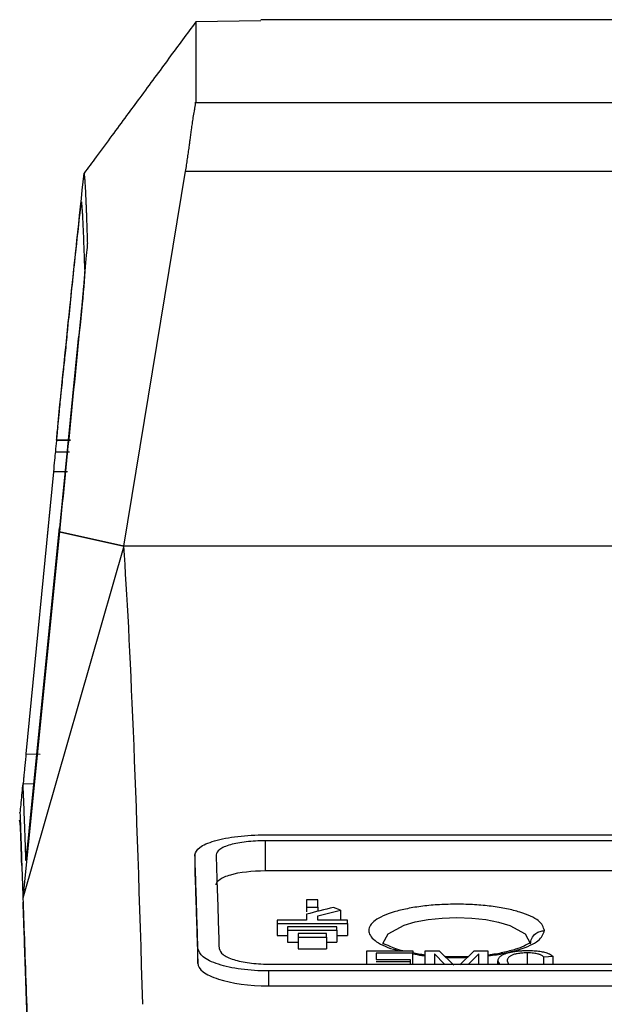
# Model space of a CAD drawing. Header units: millimetres. Extents: x 51 to 353, y -23 to 217.
# Tile 12 of 147: x 125.47 to 133.77, y 24.69 to 38.66. Entities that reach past the tile are written whole.
import ezdxf

# ---------------------------------------------------------------- set-up
doc = ezdxf.new("R2010")
doc.units = ezdxf.units.MM

msp = doc.modelspace()

# ---------------------------------------------------------------- linework, layer by layer
at = {"color": 7, "linetype": 'Continuous', "lineweight": 25}
for p, q in [((128.895, 38.641), (127.971, 38.627)), ((144.81, 38.659), (128.895, 38.659)), ((127.971, 37.486), (136.423, 37.486)), ((126.951, 31.189), (127.828, 36.508)), ((127.828, 36.508), (136.404, 36.508)), ((125.993, 32.679), (125.993, 32.677)), ((125.995, 32.69), (125.994, 32.683)), ((126.196, 32.69), (125.995, 32.69)), ((125.995, 32.69), (126.196, 32.69)), ((125.979, 32.528), (126.179, 32.525)), ((125.951, 32.241), (125.562, 28.238)), ((126.151, 32.24), (125.951, 32.241)), ((125.904, 31.763), (125.862, 31.331)), ((125.616, 27.242), (126.036, 31.448)), ((126.037, 31.393), (125.519, 26.193)), ((126.951, 31.189), (126.037, 31.393)), ((126.037, 31.393), (126.951, 31.189)), ((126.951, 31.189), (125.519, 26.193)), ((136.227, 31.189), (126.951, 31.189)), ((125.562, 28.238), (125.763, 28.237)), ((125.674, 27.814), (125.514, 27.811)), ((128.96, 27.09), (168.791, 27.09)), ((168.791, 27.006), (128.96, 27.006)), ((128.96, 26.582), (128.96, 27.006)), ((127.96, 26.805), (127.958, 26.597)), ((128.96, 26.582), (168.791, 26.582)), ((129.706, 26.17), (129.546, 26.17)), ((129.546, 26.063), (129.706, 26.063)), ((129.546, 26.063), (129.546, 25.999)), ((129.706, 26.063), (129.706, 26.004)), ((129.706, 25.941), (130.029, 26.023)), ((130.029, 26.023), (129.926, 26.06)), ((130.029, 26.023), (130.029, 25.879)), ((129.546, 25.879), (129.126, 25.879)), ((129.126, 25.879), (129.126, 25.83)), ((129.546, 25.964), (129.546, 25.879)), ((129.706, 25.879), (129.706, 25.941)), ((130.126, 25.879), (129.706, 25.879)), ((130.126, 25.83), (130.126, 25.879)), ((129.126, 25.83), (130.126, 25.83)), ((129.126, 25.83), (129.126, 25.663)), ((129.976, 25.785), (129.276, 25.785)), ((129.276, 25.785), (129.276, 25.736)), ((129.276, 25.736), (129.976, 25.736)), ((129.276, 25.736), (129.276, 25.568)), ((129.976, 25.736), (129.976, 25.785)), ((129.976, 25.736), (129.976, 25.568)), ((130.126, 25.83), (130.126, 25.663)), ((129.126, 25.663), (129.276, 25.663)), ((129.826, 25.689), (129.426, 25.689)), ((129.426, 25.689), (129.426, 25.64)), ((129.426, 25.64), (129.826, 25.64)), ((129.426, 25.64), (129.426, 25.473)), ((129.826, 25.64), (129.826, 25.689)), ((129.826, 25.64), (129.826, 25.473)), ((129.976, 25.663), (130.126, 25.663)), ((128.001, 25.266), (128.003, 25.476)), ((129.276, 25.568), (129.426, 25.568)), ((129.426, 25.473), (129.826, 25.473)), ((129.826, 25.568), (129.976, 25.568)), ((130.401, 25.445), (131.053, 25.445)), ((130.401, 25.255), (130.401, 25.445)), ((131.053, 25.445), (131.053, 25.411)), ((131.231, 25.445), (131.427, 25.445)), ((131.231, 25.255), (131.231, 25.445)), ((131.427, 25.445), (131.634, 25.24)), ((131.721, 25.243), (131.926, 25.445)), ((131.926, 25.445), (132.12, 25.445)), ((132.12, 25.445), (132.12, 25.255)), ((131.053, 25.411), (130.532, 25.411)), ((130.532, 25.411), (130.532, 25.322)), ((130.532, 25.322), (131.018, 25.322)), ((131.018, 25.322), (131.018, 25.288)), ((131.053, 25.255), (131.053, 25.411)), ((131.505, 25.255), (131.362, 25.4)), ((131.362, 25.4), (131.362, 25.255)), ((131.99, 25.4), (131.846, 25.255)), ((131.99, 25.255), (131.99, 25.4)), ((132.287, 25.255), (132.262, 25.301)), ((132.262, 25.255), (132.262, 25.301)), ((132.393, 25.301), (132.412, 25.255)), ((132.682, 25.255), (132.682, 25.415)), ((133.045, 25.364), (132.914, 25.355)), ((132.914, 25.255), (132.914, 25.355)), ((133.045, 25.255), (133.045, 25.364)), ((129.003, 25.255), (168.749, 25.255)), ((129.003, 25.158), (129.003, 24.947)), ((168.749, 25.158), (129.003, 25.158)), ((131.018, 25.288), (130.532, 25.288)), ((131.018, 25.288), (131.018, 25.255)), ((132.938, 25.256), (132.948, 25.255)), ((129.003, 24.947), (148.876, 24.947))]:
    msp.add_line(p, q, dxfattribs=at)
at = {"color": 8, "linetype": 'Continuous', "lineweight": 25, "flags": 128}
msp.add_lwpolyline([(130.628, 25.546), (130.705, 25.687), (130.929, 25.808), (131.088, 25.854), (131.271, 25.889), (131.471, 25.91), (131.68, 25.917), (131.889, 25.91), (132.089, 25.888), (132.271, 25.852), (132.429, 25.805), (132.649, 25.684), (132.724, 25.543), (132.724, 25.543)], dxfattribs=at)
at = {"color": 7, "linetype": 'Continuous', "lineweight": 25}
for points, knots in [([(127.971, 38.627), (127.909, 38.543), (127.782, 38.372), (127.588, 38.108), (127.386, 37.834), (127.186, 37.562), (126.984, 37.288), (126.777, 37.007), (126.576, 36.736), (126.444, 36.556), (126.387, 36.479)], [0, 0, 0, 0, 0.11749, 0.239972, 0.367471, 0.500001, 0.618548, 0.75, 0.891981, 1, 1, 1, 1]), ([(127.828, 36.508), (127.83, 36.523), (127.835, 36.553), (127.842, 36.598), (127.849, 36.642), (127.855, 36.686), (127.862, 36.729), (127.868, 36.772), (127.874, 36.814), (127.879, 36.855), (127.885, 36.9), (127.897, 36.986), (127.91, 37.084), (127.925, 37.189), (127.939, 37.28), (127.952, 37.356), (127.962, 37.418), (127.967, 37.456), (127.97, 37.477), (127.97, 37.484), (127.97, 37.487)], [0, 0, 0, 0, 0.03027, 0.06054, 0.090812, 0.121089, 0.15137, 0.181655, 0.211943, 0.242233, 0.272521, 0.314681, 0.438832, 0.514694, 0.605535, 0.724398, 0.801039, 0.900123, 0.966438, 1, 1, 1, 1]), ([(126.013, 32.883), (126.069, 33.445), (126.19, 34.638), (126.319, 35.842), (126.387, 36.479)], [0, 0, 0, 0, 0.47084, 1, 1, 1, 1]), ([(126.387, 36.479), (126.388, 36.473), (126.389, 36.46), (126.391, 36.439), (126.393, 36.415), (126.395, 36.389), (126.397, 36.36), (126.399, 36.328), (126.401, 36.294), (126.404, 36.257), (126.406, 36.217), (126.408, 36.174), (126.41, 36.129), (126.412, 36.08), (126.414, 36.028), (126.417, 35.972), (126.419, 35.914), (126.421, 35.852), (126.423, 35.786), (126.426, 35.717), (126.428, 35.644), (126.43, 35.567), (126.432, 35.514), (126.433, 35.487)], [0, 0, 0, 0, 0.042663, 0.085822, 0.129476, 0.173626, 0.218272, 0.263414, 0.309051, 0.355184, 0.401812, 0.448936, 0.496556, 0.544671, 0.593281, 0.642387, 0.691989, 0.742085, 0.792678, 0.843765, 0.895348, 0.947426, 1, 1, 1, 1]), ([(126.341, 36.016), (126.342, 36.021), (126.343, 36.031), (126.344, 36.043), (126.345, 36.054), (126.347, 36.065), (126.348, 36.075), (126.348, 36.075), (126.348, 36.075)], [0, 0, 0, 0, 0.125389, 0.250179, 0.375046, 0.500664, 0.750138, 1, 1, 1, 1]), ([(126.348, 36.075), (126.349, 36.069), (126.35, 36.057), (126.352, 36.036), (126.354, 36.013), (126.356, 35.988), (126.358, 35.961), (126.36, 35.933), (126.362, 35.902), (126.363, 35.87), (126.365, 35.835), (126.367, 35.799), (126.369, 35.761), (126.372, 35.694), (126.376, 35.592), (126.381, 35.46), (126.386, 35.333), (126.39, 35.217), (126.393, 35.134), (126.395, 35.093)], [0, 0, 0, 0, 0.041658, 0.083316, 0.124974, 0.166634, 0.208294, 0.249957, 0.291622, 0.33329, 0.374961, 0.416636, 0.458316, 0.5, 0.624967, 0.749978, 0.833861, 0.9172, 1, 1, 1, 1]), ([(125.995, 32.69), (126.002, 32.766), (126.016, 32.904), (126.038, 33.127), (126.058, 33.324), (126.078, 33.511), (126.098, 33.7), (126.125, 33.94), (126.146, 34.165), (126.172, 34.434), (126.204, 34.748), (126.263, 35.307), (126.31, 35.735), (126.341, 36.016)], [0, 0, 0, 0, 0.070003, 0.125, 0.204296, 0.25, 0.296638, 0.375002, 0.467203, 0.500003, 0.618221, 0.750001, 1, 1, 1, 1]), ([(126.433, 35.487), (126.434, 35.46), (126.422, 35.362), (126.396, 35.057), (126.382, 34.851), (126.359, 34.625)], [0, 0, 0, 0, 0.5, 0.5, 1, 1, 1, 1]), ([(126.395, 35.093), (126.395, 35.091), (126.395, 35.087), (126.395, 35.08), (126.394, 35.07), (126.393, 35.059), (126.393, 35.045), (126.391, 35.02), (126.387, 34.977), (126.382, 34.907), (126.374, 34.825), (126.367, 34.742), (126.359, 34.663), (126.353, 34.591), (126.348, 34.541), (126.345, 34.516)], [0, 0, 0, 0, 0.0428487, 0.0855018, 0.1280669, 0.1706523, 0.213366, 0.2563152, 0.380068, 0.5038991, 0.6265363, 0.7496592, 0.8328978, 0.9160806, 1, 1, 1, 1]), ([(126.345, 34.516), (126.319, 34.26), (126.291, 34.005), (126.239, 33.494), (126.214, 33.238), (126.137, 32.471), (126.087, 31.96), (126.036, 31.448)], [0, 0, 0, 0, 0.25, 0.25, 0.5, 0.5, 1, 1, 1, 1]), ([(126.013, 32.883), (126.009, 32.842), (126.002, 32.775), (125.996, 32.708), (125.993, 32.682)], [0, 0, 0, 0, 0.619467, 1, 1, 1, 1]), ([(125.562, 28.238), (125.559, 28.208), (125.554, 28.15), (125.545, 28.062), (125.537, 27.981), (125.53, 27.908), (125.524, 27.85), (125.52, 27.807), (125.518, 27.794), (125.518, 27.787)], [0, 0, 0, 0, 0.14777, 0.294549, 0.44215, 0.590382, 0.735683, 0.879748, 1, 1, 1, 1]), ([(125.513, 27.787), (125.504, 27.697), (125.492, 27.57), (125.479, 27.441), (125.475, 27.403)], [0, 0, 0, 0, 0.709552, 1, 1, 1, 1]), ([(125.516, 27.789), (125.516, 27.795), (125.516, 27.815), (125.523, 27.652), (125.536, 27.316), (125.549, 26.926), (125.556, 26.73)], [0, 0, 0, 0, 0.113513, 0.408982, 0.704448, 1, 1, 1, 1]), ([(125.476, 27.408), (125.476, 27.41), (125.475, 27.432), (125.479, 27.343), (125.486, 27.124), (125.499, 26.752), (125.512, 26.379), (125.519, 26.193)], [0, 0, 0, 0, 0.026906, 0.264162, 0.5063, 0.753122, 1, 1, 1, 1]), ([(125.484, 27.19), (125.483, 27.21), (125.481, 27.25), (125.475, 27.281), (125.472, 27.297)], [0, 0, 0, 0, 0.500508, 1, 1, 1, 1]), ([(125.503, 26.653), (125.502, 26.661), (125.5, 26.722), (125.496, 26.849), (125.49, 27.028), (125.486, 27.137), (125.483, 27.203), (125.483, 27.207), (125.483, 27.21)], [0, 0, 0, 0, 0.018934, 0.146131, 0.400537, 0.654942, 0.782139, 1, 1, 1, 1]), ([(125.556, 26.731), (125.556, 26.723), (125.559, 26.737), (125.566, 26.786), (125.571, 26.826), (125.574, 26.849), (125.589, 26.975), (125.603, 27.112), (125.616, 27.243)], [0, 0, 0, 0, 0.25, 0.375, 0.375, 0.5, 0.5, 1, 1, 1, 1]), ([(127.96, 26.805), (127.973, 26.842), (127.999, 26.915), (128.187, 26.994), (128.389, 27.043), (128.565, 27.07), (128.758, 27.087), (128.893, 27.089), (128.96, 27.09)], [0, 0, 0, 0, 0.249024, 0.496831, 0.623547, 0.74931, 0.874246, 1, 1, 1, 1]), ([(128.96, 27.006), (128.913, 27.006), (128.82, 27.004), (128.644, 26.989), (128.451, 26.952), (128.29, 26.885), (128.27, 26.833), (128.26, 26.806)], [0, 0, 0, 0, 0.1254999, 0.2481617, 0.4911786, 0.7424831, 1, 1, 1, 1]), ([(128.003, 25.477), (128.001, 25.534), (127.998, 25.65), (127.992, 25.821), (127.987, 25.99), (127.982, 26.157), (127.976, 26.322), (127.971, 26.485), (127.966, 26.647), (127.962, 26.752), (127.96, 26.805)], [0, 0, 0, 0, 0.124973, 0.24995, 0.374934, 0.499925, 0.624925, 0.749937, 0.874961, 1, 1, 1, 1]), ([(128.26, 26.806), (128.262, 26.753), (128.266, 26.647), (128.271, 26.486), (128.276, 26.323), (128.282, 26.158), (128.287, 25.991), (128.292, 25.822), (128.298, 25.651), (128.301, 25.535), (128.303, 25.477)], [0, 0, 0, 0, 0.1250387, 0.2500631, 0.3750748, 0.5000754, 0.6250666, 0.75005, 0.8750273, 1, 1, 1, 1]), ([(127.958, 26.597), (127.96, 26.544), (127.964, 26.438), (127.969, 26.277), (127.974, 26.114), (127.98, 25.948), (127.985, 25.781), (127.99, 25.612), (127.996, 25.44), (127.999, 25.325), (128.001, 25.267)], [0, 0, 0, 0, 0.125006, 0.250007, 0.375005, 0.500001, 0.624996, 0.749994, 0.874995, 1, 1, 1, 1]), ([(128.264, 26.382), (128.263, 26.409), (128.281, 26.435), (128.352, 26.485), (128.404, 26.507), (128.595, 26.561), (128.77, 26.582), (128.96, 26.582)], [0, 0, 0, 0, 0.25, 0.25, 0.5, 0.5, 1, 1, 1, 1]), ([(125.519, 26.193), (125.525, 26.007), (125.538, 25.636), (125.563, 24.935), (125.591, 24.119), (125.624, 23.185), (125.649, 22.461), (125.662, 22.099)], [0, 0, 0, 0, 0.197029, 0.39406, 0.594064, 0.797036, 1, 1, 1, 1]), ([(125.667, 21.933), (125.665, 22.005), (125.652, 22.364), (125.631, 22.974), (125.605, 23.719), (125.585, 24.28), (125.567, 24.797), (125.551, 25.27), (125.537, 25.68), (125.527, 25.968), (125.523, 26.083), (125.521, 26.136)], [0, 0, 0, 0, 0.03749, 0.187457, 0.337424, 0.487392, 0.562372, 0.712339, 0.862306, 0.937287, 1, 1, 1, 1]), ([(132.724, 25.543), (132.728, 25.569), (132.736, 25.625), (132.79, 25.688), (132.857, 25.724), (132.902, 25.729), (132.924, 25.731)], [0, 0, 0, 0, 0.2704724, 0.5623748, 0.7895255, 1, 1, 1, 1]), ([(129.003, 25.158), (128.936, 25.159), (128.804, 25.162), (128.551, 25.188), (128.276, 25.248), (128.049, 25.354), (128.018, 25.436), (128.003, 25.476)], [0, 0, 0, 0, 0.125458, 0.249077, 0.496415, 0.748524, 1, 1, 1, 1]), ([(128.303, 25.477), (128.314, 25.448), (128.337, 25.39), (128.497, 25.317), (128.688, 25.275), (128.863, 25.258), (128.956, 25.256), (129.003, 25.255)], [0, 0, 0, 0, 0.258834, 0.509001, 0.751531, 0.874174, 1, 1, 1, 1]), ([(130.912, 25.445), (130.91, 25.445), (130.858, 25.455), (130.782, 25.485), (130.635, 25.547), (130.631, 25.544), (130.628, 25.543)], [0, 0, 0, 0, 0.009813, 0.191297, 0.394997, 1, 1, 1, 1]), ([(132.712, 25.546), (132.713, 25.55), (132.715, 25.56), (132.636, 25.509), (132.517, 25.464), (132.337, 25.418), (132.199, 25.391), (132.121, 25.384), (132.12, 25.383)], [0, 0, 0, 0, 0.1932887, 0.375017, 0.5734075, 0.7867138, 0.9989275, 1, 1, 1, 1]), ([(132.262, 25.301), (132.263, 25.308), (132.264, 25.32), (132.272, 25.338), (132.283, 25.354), (132.298, 25.368), (132.316, 25.38), (132.334, 25.391), (132.353, 25.399), (132.378, 25.409), (132.412, 25.42), (132.461, 25.43), (132.513, 25.438), (132.57, 25.444), (132.629, 25.448), (132.668, 25.448), (132.688, 25.449)], [0, 0, 0, 0, 0.088007, 0.169087, 0.243301, 0.310577, 0.370947, 0.42447, 0.471109, 0.510851, 0.592175, 0.673416, 0.754731, 0.836153, 0.917892, 1, 1, 1, 1]), ([(132.688, 25.449), (132.703, 25.449), (132.733, 25.448), (132.776, 25.446), (132.817, 25.443), (132.856, 25.438), (132.892, 25.432), (132.926, 25.425), (132.961, 25.414), (132.994, 25.401), (133.024, 25.384), (133.038, 25.371), (133.045, 25.364)], [0, 0, 0, 0, 0.0902873, 0.1787014, 0.2653402, 0.3502465, 0.43357, 0.5153803, 0.6134413, 0.7268477, 0.8556779, 1, 1, 1, 1]), ([(131.231, 25.384), (131.231, 25.384), (131.162, 25.39), (131.107, 25.404), (131.053, 25.418)], [0, 0, 0, 0, 0.009058, 1, 1, 1, 1]), ([(131.841, 25.361), (131.781, 25.359), (131.671, 25.354), (131.561, 25.359), (131.511, 25.362)], [0, 0, 0, 0, 0.545406, 1, 1, 1, 1]), ([(132.682, 25.415), (132.671, 25.415), (132.649, 25.415), (132.615, 25.413), (132.583, 25.41), (132.551, 25.406), (132.522, 25.401), (132.496, 25.395), (132.472, 25.387), (132.452, 25.379), (132.435, 25.369), (132.419, 25.357), (132.406, 25.341), (132.395, 25.323), (132.394, 25.309), (132.393, 25.302)], [0, 0, 0, 0, 0.062425, 0.124937, 0.187722, 0.250686, 0.313995, 0.377777, 0.441991, 0.506687, 0.568818, 0.649206, 0.747859, 0.864814, 1, 1, 1, 1]), ([(132.914, 25.355), (132.91, 25.359), (132.902, 25.367), (132.886, 25.378), (132.869, 25.386), (132.852, 25.394), (132.83, 25.4), (132.802, 25.406), (132.766, 25.411), (132.725, 25.414), (132.697, 25.415), (132.682, 25.415)], [0, 0, 0, 0, 0.128904, 0.244437, 0.346055, 0.433556, 0.507358, 0.624315, 0.744976, 0.870172, 1, 1, 1, 1]), ([(128.001, 25.267), (128.002, 25.226), (128.041, 25.165), (128.133, 25.109), (128.205, 25.075), (128.248, 25.058), (128.479, 24.983), (128.732, 24.948), (129.003, 24.947)], [0, 0, 0, 0, 0.25, 0.375, 0.375, 0.5, 0.5, 1, 1, 1, 1])]:
    msp.add_open_spline(points, degree=3, knots=knots, dxfattribs=at)
for points in [[(127.971, 38.627), (127.971, 38.518), (127.971, 38.137), (127.971, 37.486)], [(126.359, 34.625), (126.252, 33.548), (126.145, 32.47), (126.037, 31.393)], [(125.994, 32.684), (125.989, 32.632), (125.984, 32.58), (125.979, 32.529)], [(125.994, 32.684), (125.994, 32.681), (125.993, 32.678), (125.993, 32.675)], [(125.979, 32.529), (125.972, 32.466), (125.962, 32.361), (125.951, 32.241)], [(126.037, 31.393), (126.037, 31.411), (126.037, 31.43), (126.036, 31.448)], [(127.22, 24.685), (127.133, 27.678), (127.043, 29.857), (126.951, 31.189)], [(129.546, 26.17), (129.546, 26.134), (129.546, 26.099), (129.546, 26.063)], [(129.706, 26.063), (129.706, 26.099), (129.706, 26.134), (129.706, 26.17)], [(129.926, 26.06), (129.799, 26.028), (129.672, 25.996), (129.546, 25.964)]]:
    msp.add_open_spline(points, degree=3, dxfattribs=at)
at = {"color": 8, "linetype": 'Continuous', "lineweight": 25}
for points, knots in [([(132.924, 25.731), (132.907, 25.779), (132.873, 25.876), (132.639, 25.979), (132.39, 26.042), (132.171, 26.078), (131.932, 26.1), (131.681, 26.108), (131.431, 26.101), (131.191, 26.08), (130.971, 26.044), (130.718, 25.982), (130.491, 25.879), (130.396, 25.734), (130.49, 25.589), (130.679, 25.49), (130.833, 25.452), (130.861, 25.445)], [0, 0, 0, 0, 0.0977937, 0.1955206, 0.2445836, 0.2936329, 0.3426558, 0.3916737, 0.440682, 0.4897075, 0.5387366, 0.5878003, 0.6855202, 0.7832849, 0.8810934, 0.978795, 1, 1, 1, 1]), ([(132.12, 25.375), (132.133, 25.376), (132.225, 25.384), (132.379, 25.414), (132.632, 25.478), (132.868, 25.585), (132.905, 25.682), (132.924, 25.731)], [0, 0, 0, 0, 0.025286, 0.188083, 0.350971, 0.675364, 1, 1, 1, 1]), ([(131.053, 25.402), (131.095, 25.394), (131.151, 25.382), (131.215, 25.376), (131.231, 25.375)], [0, 0, 0, 0, 0.750894, 1, 1, 1, 1]), ([(131.52, 25.353), (131.57, 25.351), (131.674, 25.346), (131.778, 25.35), (131.832, 25.353)], [0, 0, 0, 0, 0.480544, 1, 1, 1, 1])]:
    msp.add_open_spline(points, degree=3, knots=knots, dxfattribs=at)

doc.saveas('drawing.dxf')
